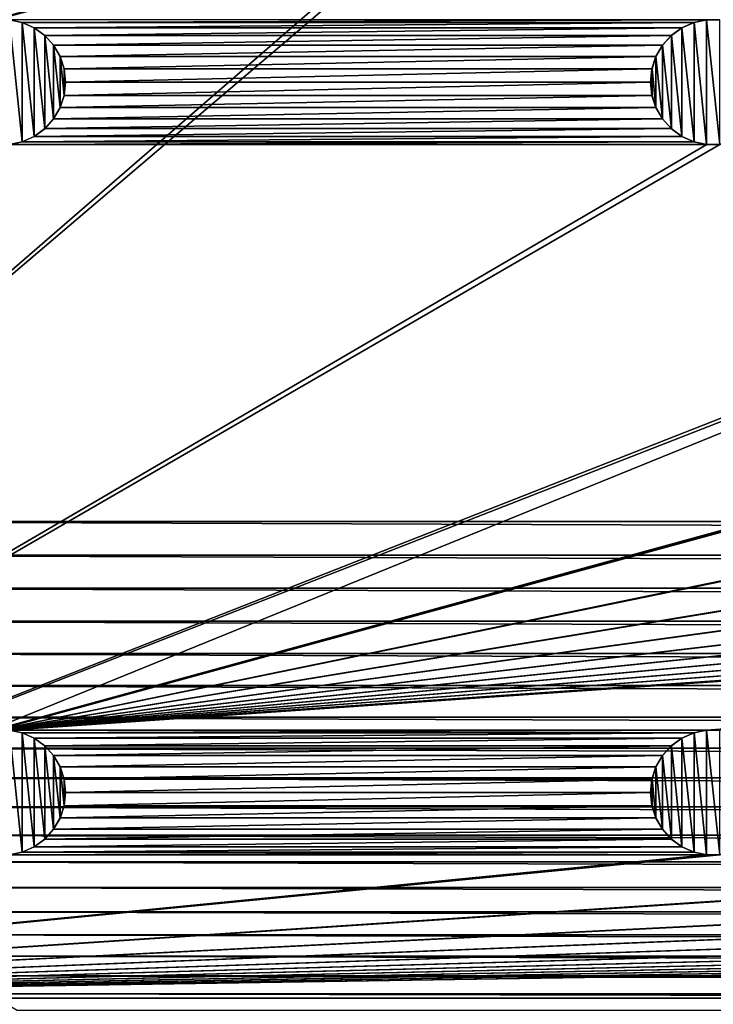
# Model space of a CAD drawing. Header units: metres. Extents: x -200 to 200, y -200 to 200.
# Tile 3 of 88: x -169 to -142, y -178 to -139. Entities that reach past the tile are written whole.
import ezdxf

# ---------------------------------------------------------------- set-up
doc = ezdxf.new("R2010")
doc.units = ezdxf.units.M
doc.layers.add('solid_P34200', color=7, linetype='CONTINUOUS')

msp = doc.modelspace()

# ---------------------------------------------------------------- linework, layer by layer
at = {"layer": 'solid_P34200'}
for points in [[(-181, -159), (-181, 159), (-10.240819, -10.959723)], [(-181, -159), (-10.240819, -10.959723), (-8.64688, -12.25524)], [(181, -159), (-181, -159), (-8.64688, -12.25524)], [(-141.241074, -115.685715, 5), (-171.474228, -139.643784, 5), (-171.047821, -139.33493, 5)], [(-141.758926, -115.685715, 5), (-169.541077, -115.685715, 5), (-171.474228, -139.643784, 5)], [(-141.241074, -115.685715, 5), (-141.758926, -115.685715, 5), (-171.474228, -139.643784, 5)], [(-141.241074, -115.685715, 5), (-171.047821, -139.33493, 5), (-170.574692, -139.123642, 5)], [(-84.641083, -115.685715, 5), (-170.574692, -139.123642, 5), (-170.058914, -139.014282, 5)], [(-113.458923, -115.685715, 5), (-141.241074, -115.685715, 5), (-170.574692, -139.123642, 5)], [(-112.941078, -115.685715, 5), (-113.458923, -115.685715, 5), (-170.574692, -139.123642, 5)], [(-85.15892, -115.685715, 5), (-112.941078, -115.685715, 5), (-170.574692, -139.123642, 5)], [(-84.641083, -115.685715, 5), (-85.15892, -115.685715, 5), (-170.574692, -139.123642, 5)], [(-141.758926, -139.014282, 5), (-169.541077, -139.014282, 5), (-169.025314, -139.123642, 5)], [(-169.031219, -139.122131, 7.5), (-169.025314, -139.123642, 5), (-169.541077, -139.014282, 5)], [(-169.53537, -139.015472, 7.5), (-169.031219, -139.122131, 7.5), (-169.541077, -139.014282, 5)], [(-169.53537, -139.015472, 7.5), (-169.53537, -143.984528, 7.5), (-169.031219, -143.877869, 7.5)], [(-169.53537, -139.015472, 7.5), (-169.031219, -143.877869, 7.5), (-169.031219, -139.122131, 7.5)], [(-169.031219, -139.122131, 7.5), (-168.548462, -139.337952, 7.5), (-169.025314, -139.123642, 5)], [(-169.031219, -139.122131, 7.5), (-169.031219, -143.877869, 7.5), (-168.548462, -143.662048, 7.5)], [(-169.031219, -139.122131, 7.5), (-168.548462, -143.662048, 7.5), (-168.548462, -139.337952, 7.5)], [(-142.274689, -139.123642, 5), (-141.758926, -139.014282, 5), (-169.025314, -139.123642, 5)], [(-142.274689, -139.123642, 5), (-169.025314, -139.123642, 5), (-168.552185, -139.33493, 5)], [(-168.548462, -139.337952, 7.5), (-168.552185, -139.33493, 5), (-169.025314, -139.123642, 5)], [(-142.747818, -139.33493, 5), (-142.274689, -139.123642, 5), (-168.552185, -139.33493, 5)], [(-142.751526, -139.337952, 7.5), (-142.268784, -139.122131, 7.5), (-142.747818, -139.33493, 5)], [(-142.751526, -139.337952, 7.5), (-142.268784, -143.877869, 7.5), (-142.268784, -139.122131, 7.5)], [(-142.268784, -139.122131, 7.5), (-142.274689, -139.123642, 5), (-142.747818, -139.33493, 5)], [(-141.764633, -139.015472, 7.5), (-141.758926, -139.014282, 5), (-142.274689, -139.123642, 5)], [(-142.268784, -139.122131, 7.5), (-141.764633, -139.015472, 7.5), (-142.274689, -139.123642, 5)], [(-142.268784, -139.122131, 7.5), (-141.764633, -143.984528, 7.5), (-141.764633, -139.015472, 7.5)], [(-142.268784, -139.122131, 7.5), (-142.268784, -143.877869, 7.5), (-141.764633, -143.984528, 7.5)], [(-141.764633, -139.015472, 7.5), (-141.235367, -139.015472, 7.5), (-141.758926, -139.014282, 5)], [(-141.764633, -139.015472, 7.5), (-141.764633, -143.984528, 7.5), (-141.235367, -143.984528, 7.5)], [(-141.764633, -139.015472, 7.5), (-141.235367, -143.984528, 7.5), (-141.235367, -139.015472, 7.5)], [(-141.235367, -139.015472, 7.5), (-141.241074, -139.014282, 5), (-141.758926, -139.014282, 5)], [(-142.747818, -139.33493, 5), (-168.552185, -139.33493, 5), (-168.125778, -139.643784, 5)], [(-168.129883, -139.640366, 7.5), (-168.125778, -139.643784, 5), (-168.552185, -139.33493, 5)], [(-168.548462, -139.337952, 7.5), (-168.129883, -139.640366, 7.5), (-168.552185, -139.33493, 5)], [(-168.548462, -139.337952, 7.5), (-168.548462, -143.662048, 7.5), (-168.129883, -143.359634, 7.5)], [(-168.548462, -139.337952, 7.5), (-168.129883, -143.359634, 7.5), (-168.129883, -139.640366, 7.5)], [(-168.129883, -139.640366, 7.5), (-167.778122, -140.033295, 7.5), (-168.125778, -139.643784, 5)], [(-168.129883, -139.640366, 7.5), (-168.129883, -143.359634, 7.5), (-167.778122, -142.966705, 7.5)], [(-168.129883, -139.640366, 7.5), (-167.778122, -142.966705, 7.5), (-167.778122, -140.033295, 7.5)], [(-143.174225, -139.643784, 5), (-142.747818, -139.33493, 5), (-168.125778, -139.643784, 5)], [(-143.174225, -139.643784, 5), (-168.125778, -139.643784, 5), (-167.779205, -140.030289, 5)], [(-167.778122, -140.033295, 7.5), (-167.779205, -140.030289, 5), (-168.125778, -139.643784, 5)], [(-143.520798, -140.030289, 5), (-143.174225, -139.643784, 5), (-167.779205, -140.030289, 5)], [(-143.521881, -140.033295, 7.5), (-143.17012, -139.640366, 7.5), (-143.520798, -140.030289, 5)], [(-143.521881, -140.033295, 7.5), (-143.17012, -143.359634, 7.5), (-143.17012, -139.640366, 7.5)], [(-143.17012, -139.640366, 7.5), (-143.174225, -139.643784, 5), (-143.520798, -140.030289, 5)], [(-142.751526, -139.337952, 7.5), (-142.747818, -139.33493, 5), (-143.174225, -139.643784, 5)], [(-143.17012, -139.640366, 7.5), (-142.751526, -139.337952, 7.5), (-143.174225, -139.643784, 5)], [(-143.17012, -139.640366, 7.5), (-142.751526, -143.662048, 7.5), (-142.751526, -139.337952, 7.5)], [(-143.17012, -139.640366, 7.5), (-143.17012, -143.359634, 7.5), (-142.751526, -143.662048, 7.5)], [(-142.751526, -139.337952, 7.5), (-142.751526, -143.662048, 7.5), (-142.268784, -143.877869, 7.5)], [(-143.520798, -140.030289, 5), (-167.779205, -140.030289, 5), (-167.515656, -140.484436, 5)], [(-167.517197, -140.480927, 7.5), (-167.515656, -140.484436, 5), (-167.779205, -140.030289, 5)], [(-167.778122, -140.033295, 7.5), (-167.517197, -140.480927, 7.5), (-167.779205, -140.030289, 5)], [(-167.778122, -140.033295, 7.5), (-167.778122, -142.966705, 7.5), (-167.517197, -142.519073, 7.5)], [(-167.778122, -140.033295, 7.5), (-167.517197, -142.519073, 7.5), (-167.517197, -140.480927, 7.5)], [(-143.784332, -140.484436, 5), (-143.520798, -140.030289, 5), (-167.515656, -140.484436, 5)], [(-143.521881, -140.033295, 7.5), (-143.520798, -140.030289, 5), (-143.784332, -140.484436, 5)], [(-143.782806, -140.480927, 7.5), (-143.521881, -140.033295, 7.5), (-143.784332, -140.484436, 5)], [(-143.782806, -140.480927, 7.5), (-143.521881, -142.966705, 7.5), (-143.521881, -140.033295, 7.5)], [(-143.521881, -140.033295, 7.5), (-143.521881, -142.966705, 7.5), (-143.17012, -143.359634, 7.5)], [(-167.517197, -140.480927, 7.5), (-167.360016, -140.967072, 7.5), (-167.515656, -140.484436, 5)], [(-167.517197, -140.480927, 7.5), (-167.517197, -142.519073, 7.5), (-167.360016, -142.032928, 7.5)], [(-167.517197, -140.480927, 7.5), (-167.360016, -142.032928, 7.5), (-167.360016, -140.967072, 7.5)], [(-143.784332, -140.484436, 5), (-167.515656, -140.484436, 5), (-167.357742, -140.971634, 5)], [(-167.360016, -140.967072, 7.5), (-167.357742, -140.971634, 5), (-167.515656, -140.484436, 5)], [(-143.942261, -140.971634, 5), (-143.784332, -140.484436, 5), (-167.357742, -140.971634, 5)], [(-143.782806, -140.480927, 7.5), (-143.784332, -140.484436, 5), (-143.942261, -140.971634, 5)], [(-143.939987, -140.967072, 7.5), (-143.782806, -140.480927, 7.5), (-143.942261, -140.971634, 5)], [(-143.939987, -140.967072, 7.5), (-143.782806, -142.519073, 7.5), (-143.782806, -140.480927, 7.5)], [(-143.782806, -140.480927, 7.5), (-143.782806, -142.519073, 7.5), (-143.521881, -142.966705, 7.5)], [(-167.360016, -140.967072, 7.5), (-167.300003, -141.5, 7.5), (-167.357742, -140.971634, 5)], [(-167.360016, -140.967072, 7.5), (-167.360016, -142.032928, 7.5), (-167.300003, -141.5, 7.5)], [(-143.942261, -140.971634, 5), (-167.357742, -140.971634, 5), (-167.300003, -141.5, 5)], [(-167.300003, -141.5, 7.5), (-167.300003, -141.5, 5), (-167.357742, -140.971634, 5)], [(-144, -141.5, 5), (-143.942261, -140.971634, 5), (-167.300003, -141.5, 5)], [(-143.939987, -140.967072, 7.5), (-143.942261, -140.971634, 5), (-144, -141.5, 5)], [(-143.939987, -140.967072, 7.5), (-144, -141.5, 5), (-144, -141.5, 7.5)], [(-143.939987, -140.967072, 7.5), (-144, -141.5, 7.5), (-143.939987, -142.032928, 7.5)], [(-143.939987, -140.967072, 7.5), (-143.939987, -142.032928, 7.5), (-143.782806, -142.519073, 7.5)], [(-167.360016, -142.032928, 7.5), (-167.357742, -142.028366, 5), (-167.300003, -141.5, 5)], [(-167.300003, -141.5, 7.5), (-167.360016, -142.032928, 7.5), (-167.300003, -141.5, 5)], [(-144, -141.5, 5), (-167.300003, -141.5, 5), (-167.357742, -142.028366, 5)], [(-143.942261, -142.028366, 5), (-144, -141.5, 5), (-167.357742, -142.028366, 5)], [(-144, -141.5, 7.5), (-144, -141.5, 5), (-143.942261, -142.028366, 5)], [(-143.939987, -142.032928, 7.5), (-144, -141.5, 7.5), (-143.942261, -142.028366, 5)], [(-167.517197, -142.519073, 7.5), (-167.515656, -142.515564, 5), (-167.357742, -142.028366, 5)], [(-167.360016, -142.032928, 7.5), (-167.517197, -142.519073, 7.5), (-167.357742, -142.028366, 5)], [(-143.942261, -142.028366, 5), (-167.357742, -142.028366, 5), (-167.515656, -142.515564, 5)], [(-143.784332, -142.515564, 5), (-143.942261, -142.028366, 5), (-167.515656, -142.515564, 5)], [(-143.939987, -142.032928, 7.5), (-143.942261, -142.028366, 5), (-143.784332, -142.515564, 5)], [(-143.782806, -142.519073, 7.5), (-143.939987, -142.032928, 7.5), (-143.784332, -142.515564, 5)], [(-143.784332, -142.515564, 5), (-167.515656, -142.515564, 5), (-167.779205, -142.969711, 5)], [(-167.778122, -142.966705, 7.5), (-167.779205, -142.969711, 5), (-167.515656, -142.515564, 5)], [(-143.520798, -142.969711, 5), (-143.784332, -142.515564, 5), (-167.779205, -142.969711, 5)], [(-167.517197, -142.519073, 7.5), (-167.778122, -142.966705, 7.5), (-167.515656, -142.515564, 5)], [(-143.782806, -142.519073, 7.5), (-143.784332, -142.515564, 5), (-143.520798, -142.969711, 5)], [(-143.521881, -142.966705, 7.5), (-143.782806, -142.519073, 7.5), (-143.520798, -142.969711, 5)], [(-167.778122, -142.966705, 7.5), (-168.129883, -143.359634, 7.5), (-167.779205, -142.969711, 5)], [(-168.129883, -143.359634, 7.5), (-168.125778, -143.356216, 5), (-167.779205, -142.969711, 5)], [(-143.520798, -142.969711, 5), (-167.779205, -142.969711, 5), (-168.125778, -143.356216, 5)], [(-143.174225, -143.356216, 5), (-143.520798, -142.969711, 5), (-168.125778, -143.356216, 5)], [(-143.521881, -142.966705, 7.5), (-143.520798, -142.969711, 5), (-143.174225, -143.356216, 5)], [(-143.17012, -143.359634, 7.5), (-143.521881, -142.966705, 7.5), (-143.174225, -143.356216, 5)], [(-143.174225, -143.356216, 5), (-168.125778, -143.356216, 5), (-168.552185, -143.66507, 5)], [(-168.548462, -143.662048, 7.5), (-168.552185, -143.66507, 5), (-168.125778, -143.356216, 5)], [(-142.747818, -143.66507, 5), (-143.174225, -143.356216, 5), (-168.552185, -143.66507, 5)], [(-168.129883, -143.359634, 7.5), (-168.548462, -143.662048, 7.5), (-168.125778, -143.356216, 5)], [(-143.17012, -143.359634, 7.5), (-143.174225, -143.356216, 5), (-142.747818, -143.66507, 5)], [(-142.751526, -143.662048, 7.5), (-143.17012, -143.359634, 7.5), (-142.747818, -143.66507, 5)], [(-142.274689, -143.876358, 5), (-169.025314, -143.876358, 5), (-169.541077, -143.985718, 5)], [(-169.53537, -143.984528, 7.5), (-169.541077, -143.985718, 5), (-169.025314, -143.876358, 5)], [(-141.758926, -143.985718, 5), (-142.274689, -143.876358, 5), (-169.541077, -143.985718, 5)], [(-169.031219, -143.877869, 7.5), (-169.53537, -143.984528, 7.5), (-169.025314, -143.876358, 5)], [(-168.548462, -143.662048, 7.5), (-169.031219, -143.877869, 7.5), (-168.552185, -143.66507, 5)], [(-169.031219, -143.877869, 7.5), (-169.025314, -143.876358, 5), (-168.552185, -143.66507, 5)], [(-142.747818, -143.66507, 5), (-168.552185, -143.66507, 5), (-169.025314, -143.876358, 5)], [(-142.274689, -143.876358, 5), (-142.747818, -143.66507, 5), (-169.025314, -143.876358, 5)], [(-142.751526, -143.662048, 7.5), (-142.747818, -143.66507, 5), (-142.274689, -143.876358, 5)], [(-142.268784, -143.877869, 7.5), (-142.751526, -143.662048, 7.5), (-142.274689, -143.876358, 5)], [(-142.268784, -143.877869, 7.5), (-142.274689, -143.876358, 5), (-141.758926, -143.985718, 5)], [(-141.764633, -143.984528, 7.5), (-142.268784, -143.877869, 7.5), (-141.758926, -143.985718, 5)], [(-112.941078, -143.985718, 5), (-200, -178, 5), (-170.574692, -167.423645, 5)], [(-141.758926, -143.985718, 5), (-169.541077, -143.985718, 5), (-200, -178, 5)], [(-141.241074, -143.985718, 5), (-141.758926, -143.985718, 5), (-200, -178, 5)], [(-113.458923, -143.985718, 5), (-141.241074, -143.985718, 5), (-200, -178, 5)], [(-112.941078, -143.985718, 5), (-113.458923, -143.985718, 5), (-200, -178, 5)], [(-84.641083, -143.985718, 5), (-170.574692, -167.423645, 5), (-170.058914, -167.314285, 5)], [(-85.15892, -143.985718, 5), (-112.941078, -143.985718, 5), (-170.574692, -167.423645, 5)], [(-84.641083, -143.985718, 5), (-85.15892, -143.985718, 5), (-170.574692, -167.423645, 5)], [(170.058914, -143.985718, 5), (-170.058914, -167.314285, 5), (-169.541077, -167.314285, 5)], [(-56.858921, -143.985718, 5), (-84.641083, -143.985718, 5), (-170.058914, -167.314285, 5)], [(-56.34108, -143.985718, 5), (-56.858921, -143.985718, 5), (-170.058914, -167.314285, 5)], [(-28.55892, -143.985718, 5), (-56.34108, -143.985718, 5), (-170.058914, -167.314285, 5)], [(-28.04108, -143.985718, 5), (-28.55892, -143.985718, 5), (-170.058914, -167.314285, 5)], [(-0.25892, -143.985718, 5), (-28.04108, -143.985718, 5), (-170.058914, -167.314285, 5)], [(0.25892, -143.985718, 5), (-0.25892, -143.985718, 5), (-170.058914, -167.314285, 5)], [(28.04108, -143.985718, 5), (0.25892, -143.985718, 5), (-170.058914, -167.314285, 5)], [(170.058914, -143.985718, 5), (169.541077, -143.985718, 5), (-170.058914, -167.314285, 5)], [(141.758926, -143.985718, 5), (-170.058914, -167.314285, 5), (169.541077, -143.985718, 5)], [(141.758926, -143.985718, 5), (141.241074, -143.985718, 5), (-170.058914, -167.314285, 5)], [(113.458923, -143.985718, 5), (-170.058914, -167.314285, 5), (141.241074, -143.985718, 5)], [(113.458923, -143.985718, 5), (112.941078, -143.985718, 5), (-170.058914, -167.314285, 5)], [(85.15892, -143.985718, 5), (-170.058914, -167.314285, 5), (112.941078, -143.985718, 5)], [(85.15892, -143.985718, 5), (84.641083, -143.985718, 5), (-170.058914, -167.314285, 5)], [(56.858921, -143.985718, 5), (-170.058914, -167.314285, 5), (84.641083, -143.985718, 5)], [(56.858921, -143.985718, 5), (56.34108, -143.985718, 5), (-170.058914, -167.314285, 5)], [(28.55892, -143.985718, 5), (-170.058914, -167.314285, 5), (56.34108, -143.985718, 5)], [(28.55892, -143.985718, 5), (28.04108, -143.985718, 5), (-170.058914, -167.314285, 5)], [(170.058914, -143.985718, 5), (-169.541077, -167.314285, 5), (-141.758926, -167.314285, 5)], [(-141.764633, -143.984528, 7.5), (-141.758926, -143.985718, 5), (-141.241074, -143.985718, 5)], [(-141.235367, -143.984528, 7.5), (-141.764633, -143.984528, 7.5), (-141.241074, -143.985718, 5)], [(170.058914, -143.985718, 5), (-141.758926, -167.314285, 5), (-141.241074, -167.314285, 5)], [(180.957291, -160.342163), (-180.957291, -160.342163), (-181, -159)], [(181, -159), (180.957291, -160.342163), (-181, -159)], [(180.836639, -161.666519), (-180.836639, -161.666519), (-180.957291, -160.342163)], [(180.957291, -160.342163), (180.836639, -161.666519), (-180.957291, -160.342163)], [(180.638016, -162.973083), (-180.638016, -162.973083), (-180.836639, -161.666519)], [(180.836639, -161.666519), (180.638016, -162.973083), (-180.836639, -161.666519)], [(180.361206, -164.262497), (-180.361206, -164.262497), (-180.638016, -162.973083)], [(180.638016, -162.973083), (180.361206, -164.262497), (-180.638016, -162.973083)], [(180.003708, -165.541977), (-180.003708, -165.541977), (-180.361206, -164.262497)], [(180.361206, -164.262497), (180.003708, -165.541977), (-180.361206, -164.262497)], [(179.568466, -166.803024), (-179.568466, -166.803024), (-180.003708, -165.541977)], [(180.003708, -165.541977), (179.568466, -166.803024), (-180.003708, -165.541977)], [(179.060257, -168.031967), (-179.060257, -168.031967), (-179.568466, -166.803024)], [(179.568466, -166.803024), (179.060257, -168.031967), (-179.568466, -166.803024)], [(-141.758926, -167.314285, 5), (-169.541077, -167.314285, 5), (-169.025314, -167.423645, 5)], [(-169.031219, -167.422134, 7.5), (-169.025314, -167.423645, 5), (-169.541077, -167.314285, 5)], [(-169.53537, -167.315475, 7.5), (-169.031219, -167.422134, 7.5), (-169.541077, -167.314285, 5)], [(-169.53537, -167.315475, 7.5), (-169.53537, -172.284515, 7.5), (-169.031219, -172.177856, 7.5)], [(-169.53537, -167.315475, 7.5), (-169.031219, -172.177856, 7.5), (-169.031219, -167.422134, 7.5)], [(-169.031219, -167.422134, 7.5), (-168.548462, -167.637955, 7.5), (-169.025314, -167.423645, 5)], [(-169.031219, -167.422134, 7.5), (-169.031219, -172.177856, 7.5), (-168.548462, -171.962051, 7.5)], [(-169.031219, -167.422134, 7.5), (-168.548462, -171.962051, 7.5), (-168.548462, -167.637955, 7.5)], [(-142.274689, -167.423645, 5), (-141.758926, -167.314285, 5), (-169.025314, -167.423645, 5)], [(-142.274689, -167.423645, 5), (-169.025314, -167.423645, 5), (-168.552185, -167.634933, 5)], [(-168.548462, -167.637955, 7.5), (-168.552185, -167.634933, 5), (-169.025314, -167.423645, 5)], [(-142.747818, -167.634933, 5), (-142.274689, -167.423645, 5), (-168.552185, -167.634933, 5)], [(-142.751526, -167.637955, 7.5), (-142.268784, -167.422134, 7.5), (-142.747818, -167.634933, 5)], [(-142.751526, -167.637955, 7.5), (-142.268784, -172.177856, 7.5), (-142.268784, -167.422134, 7.5)], [(-142.268784, -167.422134, 7.5), (-142.274689, -167.423645, 5), (-142.747818, -167.634933, 5)], [(-141.764633, -167.315475, 7.5), (-141.758926, -167.314285, 5), (-142.274689, -167.423645, 5)], [(-142.268784, -167.422134, 7.5), (-141.764633, -167.315475, 7.5), (-142.274689, -167.423645, 5)], [(-142.268784, -167.422134, 7.5), (-141.764633, -172.284515, 7.5), (-141.764633, -167.315475, 7.5)], [(-142.268784, -167.422134, 7.5), (-142.268784, -172.177856, 7.5), (-141.764633, -172.284515, 7.5)], [(-141.764633, -167.315475, 7.5), (-141.235367, -167.315475, 7.5), (-141.758926, -167.314285, 5)], [(-141.764633, -167.315475, 7.5), (-141.764633, -172.284515, 7.5), (-141.235367, -172.284515, 7.5)], [(-141.764633, -167.315475, 7.5), (-141.235367, -172.284515, 7.5), (-141.235367, -167.315475, 7.5)], [(-141.235367, -167.315475, 7.5), (-141.241074, -167.314285, 5), (-141.758926, -167.314285, 5)], [(-142.747818, -167.634933, 5), (-168.552185, -167.634933, 5), (-168.125778, -167.943787, 5)], [(-168.129883, -167.940369, 7.5), (-168.125778, -167.943787, 5), (-168.552185, -167.634933, 5)], [(-168.548462, -167.637955, 7.5), (-168.129883, -167.940369, 7.5), (-168.552185, -167.634933, 5)], [(-168.548462, -167.637955, 7.5), (-168.548462, -171.962051, 7.5), (-168.129883, -171.659637, 7.5)], [(-168.548462, -167.637955, 7.5), (-168.129883, -171.659637, 7.5), (-168.129883, -167.940369, 7.5)], [(-143.174225, -167.943787, 5), (-142.747818, -167.634933, 5), (-168.125778, -167.943787, 5)], [(-142.751526, -167.637955, 7.5), (-142.747818, -167.634933, 5), (-143.174225, -167.943787, 5)], [(-143.17012, -167.940369, 7.5), (-142.751526, -167.637955, 7.5), (-143.174225, -167.943787, 5)], [(-143.17012, -167.940369, 7.5), (-142.751526, -171.962051, 7.5), (-142.751526, -167.637955, 7.5)], [(-142.751526, -167.637955, 7.5), (-142.751526, -171.962051, 7.5), (-142.268784, -172.177856, 7.5)], [(178.481461, -169.220428), (-178.481461, -169.220428), (-179.060257, -168.031967)], [(179.060257, -168.031967), (178.481461, -169.220428), (-179.060257, -168.031967)], [(-168.129883, -167.940369, 7.5), (-167.778122, -168.333298, 7.5), (-168.125778, -167.943787, 5)], [(-168.129883, -167.940369, 7.5), (-168.129883, -171.659637, 7.5), (-167.778122, -171.266708, 7.5)], [(-168.129883, -167.940369, 7.5), (-167.778122, -171.266708, 7.5), (-167.778122, -168.333298, 7.5)], [(-143.174225, -167.943787, 5), (-168.125778, -167.943787, 5), (-167.779205, -168.330292, 5)], [(-167.778122, -168.333298, 7.5), (-167.779205, -168.330292, 5), (-168.125778, -167.943787, 5)], [(-143.520798, -168.330292, 5), (-143.174225, -167.943787, 5), (-167.779205, -168.330292, 5)], [(-143.521881, -168.333298, 7.5), (-143.17012, -167.940369, 7.5), (-143.520798, -168.330292, 5)], [(-143.521881, -168.333298, 7.5), (-143.17012, -171.659637, 7.5), (-143.17012, -167.940369, 7.5)], [(-143.17012, -167.940369, 7.5), (-143.174225, -167.943787, 5), (-143.520798, -168.330292, 5)], [(-143.17012, -167.940369, 7.5), (-143.17012, -171.659637, 7.5), (-142.751526, -171.962051, 7.5)], [(-143.520798, -168.330292, 5), (-167.779205, -168.330292, 5), (-167.515656, -168.784439, 5)], [(-167.517197, -168.780914, 7.5), (-167.515656, -168.784439, 5), (-167.779205, -168.330292, 5)], [(-167.778122, -168.333298, 7.5), (-167.517197, -168.780914, 7.5), (-167.779205, -168.330292, 5)], [(-167.778122, -168.333298, 7.5), (-167.778122, -171.266708, 7.5), (-167.517197, -170.819077, 7.5)], [(-167.778122, -168.333298, 7.5), (-167.517197, -170.819077, 7.5), (-167.517197, -168.780914, 7.5)], [(-143.784332, -168.784439, 5), (-143.520798, -168.330292, 5), (-167.515656, -168.784439, 5)], [(-143.521881, -168.333298, 7.5), (-143.520798, -168.330292, 5), (-143.784332, -168.784439, 5)], [(-143.782806, -168.780914, 7.5), (-143.521881, -168.333298, 7.5), (-143.784332, -168.784439, 5)], [(-143.782806, -168.780914, 7.5), (-143.521881, -171.266708, 7.5), (-143.521881, -168.333298, 7.5)], [(-143.521881, -168.333298, 7.5), (-143.521881, -171.266708, 7.5), (-143.17012, -171.659637, 7.5)], [(-167.517197, -168.780914, 7.5), (-167.360016, -169.267059, 7.5), (-167.515656, -168.784439, 5)], [(-167.517197, -168.780914, 7.5), (-167.517197, -170.819077, 7.5), (-167.360016, -170.332932, 7.5)], [(-167.517197, -168.780914, 7.5), (-167.360016, -170.332932, 7.5), (-167.360016, -169.267059, 7.5)], [(-143.784332, -168.784439, 5), (-167.515656, -168.784439, 5), (-167.357742, -169.271637, 5)], [(-167.360016, -169.267059, 7.5), (-167.357742, -169.271637, 5), (-167.515656, -168.784439, 5)], [(-143.942261, -169.271637, 5), (-143.784332, -168.784439, 5), (-167.357742, -169.271637, 5)], [(-143.782806, -168.780914, 7.5), (-143.784332, -168.784439, 5), (-143.942261, -169.271637, 5)], [(-143.939987, -169.267059, 7.5), (-143.782806, -168.780914, 7.5), (-143.942261, -169.271637, 5)], [(-143.939987, -169.267059, 7.5), (-143.782806, -170.819077, 7.5), (-143.782806, -168.780914, 7.5)], [(-143.782806, -168.780914, 7.5), (-143.782806, -170.819077, 7.5), (-143.521881, -171.266708, 7.5)], [(177.826935, -170.379456), (-177.826935, -170.379456), (-178.481461, -169.220428)], [(178.481461, -169.220428), (177.826935, -170.379456), (-178.481461, -169.220428)], [(-167.360016, -169.267059, 7.5), (-167.300003, -169.800003, 7.5), (-167.357742, -169.271637, 5)], [(-167.360016, -169.267059, 7.5), (-167.360016, -170.332932, 7.5), (-167.300003, -169.800003, 7.5)], [(-143.942261, -169.271637, 5), (-167.357742, -169.271637, 5), (-167.300003, -169.800003, 5)], [(-167.300003, -169.800003, 7.5), (-167.300003, -169.800003, 5), (-167.357742, -169.271637, 5)], [(-144, -169.800003, 5), (-143.942261, -169.271637, 5), (-167.300003, -169.800003, 5)], [(-143.939987, -169.267059, 7.5), (-143.942261, -169.271637, 5), (-144, -169.800003, 5)], [(-143.939987, -169.267059, 7.5), (-144, -169.800003, 5), (-144, -169.800003, 7.5)], [(-143.939987, -169.267059, 7.5), (-144, -169.800003, 7.5), (-143.939987, -170.332932, 7.5)], [(-143.939987, -169.267059, 7.5), (-143.939987, -170.332932, 7.5), (-143.782806, -170.819077, 7.5)], [(-167.360016, -170.332932, 7.5), (-167.357742, -170.328369, 5), (-167.300003, -169.800003, 5)], [(-167.300003, -169.800003, 7.5), (-167.360016, -170.332932, 7.5), (-167.300003, -169.800003, 5)], [(-144, -169.800003, 5), (-167.300003, -169.800003, 5), (-167.357742, -170.328369, 5)], [(-143.942261, -170.328369, 5), (-144, -169.800003, 5), (-167.357742, -170.328369, 5)], [(-144, -169.800003, 7.5), (-144, -169.800003, 5), (-143.942261, -170.328369, 5)], [(-143.939987, -170.332932, 7.5), (-144, -169.800003, 7.5), (-143.942261, -170.328369, 5)], [(177.102936, -171.499695), (-177.102936, -171.499695), (-177.826935, -170.379456)], [(177.826935, -170.379456), (177.102936, -171.499695), (-177.826935, -170.379456)], [(-167.517197, -170.819077, 7.5), (-167.515656, -170.815567, 5), (-167.357742, -170.328369, 5)], [(-167.360016, -170.332932, 7.5), (-167.517197, -170.819077, 7.5), (-167.357742, -170.328369, 5)], [(-143.942261, -170.328369, 5), (-167.357742, -170.328369, 5), (-167.515656, -170.815567, 5)], [(-143.784332, -170.815567, 5), (-143.942261, -170.328369, 5), (-167.515656, -170.815567, 5)], [(-143.939987, -170.332932, 7.5), (-143.942261, -170.328369, 5), (-143.784332, -170.815567, 5)], [(-143.782806, -170.819077, 7.5), (-143.939987, -170.332932, 7.5), (-143.784332, -170.815567, 5)], [(-143.784332, -170.815567, 5), (-167.515656, -170.815567, 5), (-167.779205, -171.269714, 5)], [(-167.778122, -171.266708, 7.5), (-167.779205, -171.269714, 5), (-167.515656, -170.815567, 5)], [(-143.520798, -171.269714, 5), (-143.784332, -170.815567, 5), (-167.779205, -171.269714, 5)], [(-167.517197, -170.819077, 7.5), (-167.778122, -171.266708, 7.5), (-167.515656, -170.815567, 5)], [(-143.782806, -170.819077, 7.5), (-143.784332, -170.815567, 5), (-143.520798, -171.269714, 5)], [(-143.521881, -171.266708, 7.5), (-143.782806, -170.819077, 7.5), (-143.520798, -171.269714, 5)], [(-167.778122, -171.266708, 7.5), (-168.129883, -171.659637, 7.5), (-167.779205, -171.269714, 5)], [(-168.129883, -171.659637, 7.5), (-168.125778, -171.656204, 5), (-167.779205, -171.269714, 5)], [(-143.520798, -171.269714, 5), (-167.779205, -171.269714, 5), (-168.125778, -171.656204, 5)], [(-143.174225, -171.656204, 5), (-143.520798, -171.269714, 5), (-168.125778, -171.656204, 5)], [(-143.521881, -171.266708, 7.5), (-143.520798, -171.269714, 5), (-143.174225, -171.656204, 5)], [(-143.17012, -171.659637, 7.5), (-143.521881, -171.266708, 7.5), (-143.174225, -171.656204, 5)], [(176.317139, -172.568909), (-176.317139, -172.568909), (-177.102936, -171.499695)], [(177.102936, -171.499695), (176.317139, -172.568909), (-177.102936, -171.499695)], [(-143.174225, -171.656204, 5), (-168.125778, -171.656204, 5), (-168.552185, -171.965073, 5)], [(-168.548462, -171.962051, 7.5), (-168.552185, -171.965073, 5), (-168.125778, -171.656204, 5)], [(-142.747818, -171.965073, 5), (-143.174225, -171.656204, 5), (-168.552185, -171.965073, 5)], [(-168.129883, -171.659637, 7.5), (-168.548462, -171.962051, 7.5), (-168.125778, -171.656204, 5)], [(-143.17012, -171.659637, 7.5), (-143.174225, -171.656204, 5), (-142.747818, -171.965073, 5)], [(-142.751526, -171.962051, 7.5), (-143.17012, -171.659637, 7.5), (-142.747818, -171.965073, 5)], [(-142.274689, -172.176346, 5), (-169.025314, -172.176346, 5), (-169.541077, -172.285706, 5)], [(-169.53537, -172.284515, 7.5), (-169.541077, -172.285706, 5), (-169.025314, -172.176346, 5)], [(-141.758926, -172.285706, 5), (-142.274689, -172.176346, 5), (-169.541077, -172.285706, 5)], [(-169.031219, -172.177856, 7.5), (-169.53537, -172.284515, 7.5), (-169.025314, -172.176346, 5)], [(-168.548462, -171.962051, 7.5), (-169.031219, -172.177856, 7.5), (-168.552185, -171.965073, 5)], [(-169.031219, -172.177856, 7.5), (-169.025314, -172.176346, 5), (-168.552185, -171.965073, 5)], [(-142.747818, -171.965073, 5), (-168.552185, -171.965073, 5), (-169.025314, -172.176346, 5)], [(-142.274689, -172.176346, 5), (-142.747818, -171.965073, 5), (-169.025314, -172.176346, 5)], [(-142.751526, -171.962051, 7.5), (-142.747818, -171.965073, 5), (-142.274689, -172.176346, 5)], [(-142.268784, -172.177856, 7.5), (-142.751526, -171.962051, 7.5), (-142.274689, -172.176346, 5)], [(-142.268784, -172.177856, 7.5), (-142.274689, -172.176346, 5), (-141.758926, -172.285706, 5)], [(-141.764633, -172.284515, 7.5), (-142.268784, -172.177856, 7.5), (-141.758926, -172.285706, 5)], [(170.058914, -172.285706, 5), (-200, -178, 5), (200, -178, 5)], [(-141.758926, -172.285706, 5), (-169.541077, -172.285706, 5), (-200, -178, 5)], [(-141.241074, -172.285706, 5), (-141.758926, -172.285706, 5), (-200, -178, 5)], [(-113.458923, -172.285706, 5), (-141.241074, -172.285706, 5), (-200, -178, 5)], [(-112.941078, -172.285706, 5), (-113.458923, -172.285706, 5), (-200, -178, 5)], [(-85.15892, -172.285706, 5), (-112.941078, -172.285706, 5), (-200, -178, 5)], [(-84.641083, -172.285706, 5), (-85.15892, -172.285706, 5), (-200, -178, 5)], [(-56.858921, -172.285706, 5), (-84.641083, -172.285706, 5), (-200, -178, 5)], [(-56.34108, -172.285706, 5), (-56.858921, -172.285706, 5), (-200, -178, 5)], [(-28.55892, -172.285706, 5), (-56.34108, -172.285706, 5), (-200, -178, 5)], [(-28.04108, -172.285706, 5), (-28.55892, -172.285706, 5), (-200, -178, 5)], [(-0.25892, -172.285706, 5), (-28.04108, -172.285706, 5), (-200, -178, 5)], [(0.25892, -172.285706, 5), (-0.25892, -172.285706, 5), (-200, -178, 5)], [(28.04108, -172.285706, 5), (0.25892, -172.285706, 5), (-200, -178, 5)], [(170.058914, -172.285706, 5), (169.541077, -172.285706, 5), (-200, -178, 5)], [(141.758926, -172.285706, 5), (-200, -178, 5), (169.541077, -172.285706, 5)], [(141.758926, -172.285706, 5), (141.241074, -172.285706, 5), (-200, -178, 5)], [(113.458923, -172.285706, 5), (-200, -178, 5), (141.241074, -172.285706, 5)], [(113.458923, -172.285706, 5), (112.941078, -172.285706, 5), (-200, -178, 5)], [(85.15892, -172.285706, 5), (-200, -178, 5), (112.941078, -172.285706, 5)], [(85.15892, -172.285706, 5), (84.641083, -172.285706, 5), (-200, -178, 5)], [(56.858921, -172.285706, 5), (-200, -178, 5), (84.641083, -172.285706, 5)], [(56.858921, -172.285706, 5), (56.34108, -172.285706, 5), (-200, -178, 5)], [(28.55892, -172.285706, 5), (-200, -178, 5), (56.34108, -172.285706, 5)], [(28.55892, -172.285706, 5), (28.04108, -172.285706, 5), (-200, -178, 5)], [(175.469376, -173.585297), (-175.469376, -173.585297), (-176.317139, -172.568909)], [(176.317139, -172.568909), (175.469376, -173.585297), (-176.317139, -172.568909)], [(-141.764633, -172.284515, 7.5), (-141.758926, -172.285706, 5), (-141.241074, -172.285706, 5)], [(-141.235367, -172.284515, 7.5), (-141.764633, -172.284515, 7.5), (-141.241074, -172.285706, 5)], [(174.555435, -174.555435), (-174.555435, -174.555435), (-175.469376, -173.585297)], [(175.469376, -173.585297), (174.555435, -174.555435), (-175.469376, -173.585297)], [(173.585297, -175.469376), (-173.585297, -175.469376), (-174.555435, -174.555435)], [(174.555435, -174.555435), (173.585297, -175.469376), (-174.555435, -174.555435)], [(172.568909, -176.317139), (-172.568909, -176.317139), (-173.585297, -175.469376)], [(173.585297, -175.469376), (172.568909, -176.317139), (-173.585297, -175.469376)], [(171.499695, -177.102936), (-171.499695, -177.102936), (-172.568909, -176.317139)], [(172.568909, -176.317139), (171.499695, -177.102936), (-172.568909, -176.317139)], [(170.379456, -177.826935), (-170.379456, -177.826935), (-171.499695, -177.102936)], [(171.499695, -177.102936), (170.379456, -177.826935), (-171.499695, -177.102936)], [(200, -178, 5), (-200, -178, 5), (-199.836639, -180.666519, 5)], [(199.836639, -180.666519, 5), (200, -178, 5), (-199.836639, -180.666519, 5)], [(169.220428, -178.481461), (-169.220428, -178.481461), (-170.379456, -177.826935)], [(170.379456, -177.826935), (169.220428, -178.481461), (-170.379456, -177.826935)]]:
    msp.add_3dface(points, dxfattribs=at)

doc.saveas('drawing.dxf')
